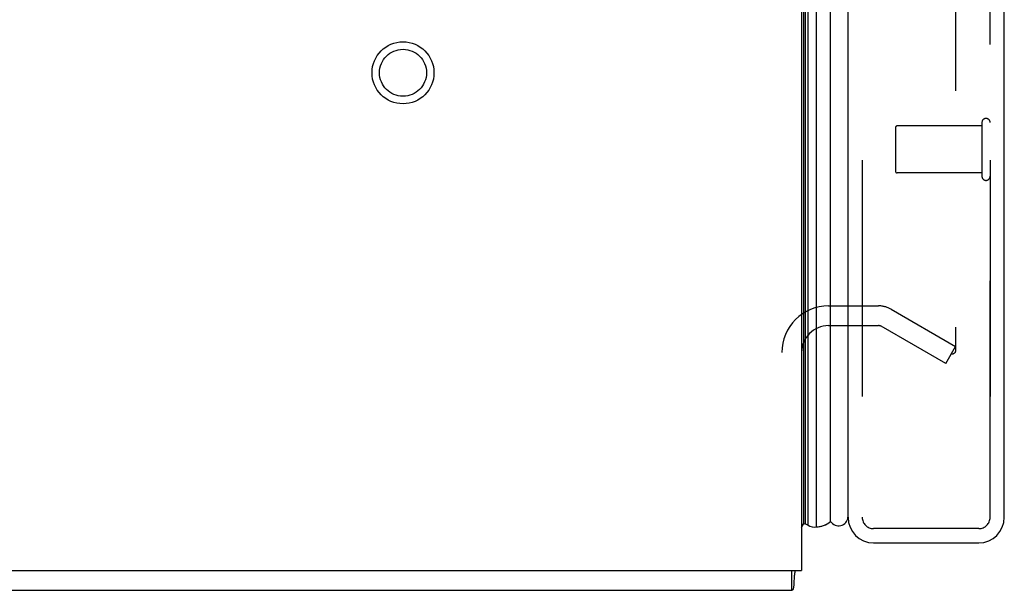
# Model space of a CAD drawing. Header units: inches. Extents: x 0 to 227, y 0 to 147.
# Tile 2 of 256: x 21.08 to 26.28, y 41.62 to 44.63. Entities that reach past the tile are written whole.
import ezdxf

# ---------------------------------------------------------------- set-up
doc = ezdxf.new("R2010")
doc.units = ezdxf.units.IN
doc.header["$LTSCALE"] = 12.466667
doc.header["$MEASUREMENT"] = 0
doc.linetypes.add('HIDDEN', pattern=[0.2, 0.1, -0.1])
doc.layers.get('0').update_dxf_attribs({"linetype": 'CONTINUOUS'})
for name, color, linetype in [('DEFAULT_2', 8, 'HIDDEN'), ('LEFTHAND_DOOR_ASSEMBLY', 7, 'CONTINUOUS'), ('RIGHTHAND_DOOR_ASSEMBLY', 7, 'CONTINUOUS')]:
    doc.layers.add(name, color=color, linetype=linetype)

msp = doc.modelspace()

# ---------------------------------------------------------------- linework, layer by layer
at = {"color": 3, "linetype": 'Continuous'}
for p in [(25.211, 101.5134), (7.211, 41.7214)]:
    msp.add_line(p, (25.211, 41.7214), dxfattribs=at)
at = {"color": 7, "linetype": 'Continuous'}
for p, q in [((25.159, 41.6174), (25.159, 41.7214)), ((7.263, 41.6174), (25.159, 41.6174))]:
    msp.add_line(p, q, dxfattribs=at)
for points in [[(25.1774, 41.7214), (25.1761, 41.7168), (25.1749, 41.7113), (25.1738, 41.7054), (25.173, 41.6995), (25.1723, 41.6935), (25.1718, 41.6874), (25.1714, 41.6813), (25.1711, 41.6752), (25.1708, 41.6693)], [(25.1708, 41.6693), (25.1703, 41.6575), (25.17, 41.6518), (25.1697, 41.6464), (25.1693, 41.6417), (25.1689, 41.6374), (25.1684, 41.6337), (25.1678, 41.6303), (25.167, 41.627), (25.1661, 41.6241), (25.1651, 41.6218), (25.164, 41.6201), (25.1628, 41.6188), (25.1615, 41.618), (25.1603, 41.6175), (25.159, 41.6174)]]:
    msp.add_lwpolyline(points, dxfattribs=at)
at = {"layer": 'DEFAULT_2', "color": 8, "linetype": 'HIDDEN'}
for p, q in [((26.0235, 100.3518), (26.0235, 42.8829)), ((25.3535, 43.1174), (25.6161, 43.1174)), ((25.6831, 43.0994), (26.0235, 42.9029)), ((25.3535, 43.0134), (25.6161, 43.0134)), ((25.9715, 42.8128), (25.6311, 43.0094)), ((25.9715, 42.8128), (26.0235, 42.9029)), ((25.9984, 42.8651), (26.0002, 42.8642))]:
    msp.add_line(p, q, dxfattribs=at)
for points in [[(26.0235, 42.8829), (26.0234, 42.8807), (26.0231, 42.8785), (26.0225, 42.8763), (26.0218, 42.8742), (26.0208, 42.8722), (26.0197, 42.8704), (26.0184, 42.8687), (26.0169, 42.8672), (26.0153, 42.8659), (26.0136, 42.8649), (26.0118, 42.864), (26.0099, 42.8634), (26.0079, 42.8631), (26.0062, 42.8629)], [(26.0062, 42.8629), (26.006, 42.863), (26.004, 42.8631), (26.0021, 42.8635), (26.0002, 42.8642)]]:
    msp.add_lwpolyline(points, dxfattribs=at)
for radius in [0.1635, 0.124]:
    msp.add_circle((23.107, 44.3464), radius, dxfattribs=at)
for centre, radius, start, end in [((25.3535, 42.8709), 0.2465, 90, 180), ((25.6161, 42.9834), 0.134, 60, 90), ((25.3535, 42.8709), 0.1425, 90, 180), ((25.6161, 42.9834), 0.03, 60, 90)]:
    msp.add_arc(centre, radius, start, end, dxfattribs=at)
at = {"layer": 'LEFTHAND_DOOR_ASSEMBLY', "color": 7, "linetype": 'Continuous'}
for p, q in [((25.2229, 41.9701), (25.2229, 101.2647)), ((25.2316, 41.9677), (25.2316, 101.2671)), ((25.2453, 41.961), (25.2453, 101.2738)), ((25.2887, 101.2828), (25.2887, 41.952)), ((25.3639, 41.9804), (25.3639, 101.2544)), ((25.2109, 41.9493), (25.2229, 41.9701))]:
    msp.add_line(p, q, dxfattribs=at)
at = {"layer": 'LEFTHAND_DOOR_ASSEMBLY', "color": 3, "linetype": 'Continuous'}
for p, q in [((25.456, 42.0024), (25.456, 101.2324)), ((26.281, 42.0024), (26.281, 101.2324)), ((25.591, 41.8674), (26.146, 41.8674))]:
    msp.add_line(p, q, dxfattribs=at)
at = {"layer": 'LEFTHAND_DOOR_ASSEMBLY', "color": 8, "linetype": 'HIDDEN'}
for p, q in [((25.531, 101.2324), (25.531, 42.0024)), ((26.206, 42.0024), (26.206, 101.2324)), ((26.163, 44.0844), (26.163, 43.8004)), ((25.706, 44.0564), (25.706, 43.8284)), ((26.163, 44.0664), (25.716, 44.0664)), ((26.163, 43.8184), (25.716, 43.8184)), ((26.146, 41.9424), (25.591, 41.9424))]:
    msp.add_line(p, q, dxfattribs=at)
at = {"layer": 'LEFTHAND_DOOR_ASSEMBLY', "color": 7, "linetype": 'Continuous'}
for points in [[(25.2316, 41.9677), (25.235, 41.9659), (25.2384, 41.9641), (25.2419, 41.9625), (25.2453, 41.961)], [(25.2887, 41.952), (25.2965, 41.9523), (25.3043, 41.9532), (25.312, 41.9547), (25.3197, 41.9567), (25.3273, 41.9593), (25.3349, 41.9624), (25.3423, 41.9661), (25.3497, 41.9703), (25.3568, 41.9751), (25.3639, 41.9804)]]:
    msp.add_lwpolyline(points, dxfattribs=at)
at = {"layer": 'LEFTHAND_DOOR_ASSEMBLY', "color": 8, "linetype": 'HIDDEN'}
for centre, radius, start, end in [((26.1845, 44.0844), 0.0215, 0, 180), ((25.716, 44.0564), 0.01, 90, 180), ((25.716, 43.8284), 0.01, 180, 270), ((26.1845, 43.8004), 0.0215, 180, 360), ((25.591, 42.0024), 0.06, 180, 270), ((26.146, 42.0024), 0.06, 270, 360)]:
    msp.add_arc(centre, radius, start, end, dxfattribs=at)
at = {"layer": 'LEFTHAND_DOOR_ASSEMBLY', "color": 7, "linetype": 'Continuous'}
for centre, radius, start, end in [((25.406, 42.0074), 0.05, 212.6718, 354.7383), ((25.235, 41.9975), 0.03, 246.2022, 263.588), ((25.2776, 42.0078), 0.0569, 235.4331, 281.2885)]:
    msp.add_arc(centre, radius, start, end, dxfattribs=at)
at = {"layer": 'LEFTHAND_DOOR_ASSEMBLY', "color": 3, "linetype": 'Continuous'}
for centre, start, end in [((25.591, 42.0024), 180, 270), ((26.146, 42.0024), 270, 360)]:
    msp.add_arc(centre, 0.135, start, end, dxfattribs=at)
at = {"layer": 'LEFTHAND_DOOR_ASSEMBLY', "color": 7, "linetype": 'Continuous'}
for start_param, end_param in [(9.078677, 9.164333), (-3.140119, -2.674506)]:
    msp.add_ellipse((25.2885, 42.217), major_axis=(0, 0.265), ratio=0.632157, start_param=start_param, end_param=end_param, dxfattribs=at)
at = {"layer": 'RIGHTHAND_DOOR_ASSEMBLY', "color": 8, "linetype": 'HIDDEN'}
for p, q in [((25.531, 101.2324), (25.531, 42.0024)), ((26.206, 101.2324), (26.206, 42.0024)), ((26.146, 41.9424), (25.591, 41.9424))]:
    msp.add_line(p, q, dxfattribs=at)
for centre, start, end in [((25.591, 42.0024), 180, 270), ((26.146, 42.0024), 270, 360)]:
    msp.add_arc(centre, 0.06, start, end, dxfattribs=at)

doc.saveas('drawing.dxf')
